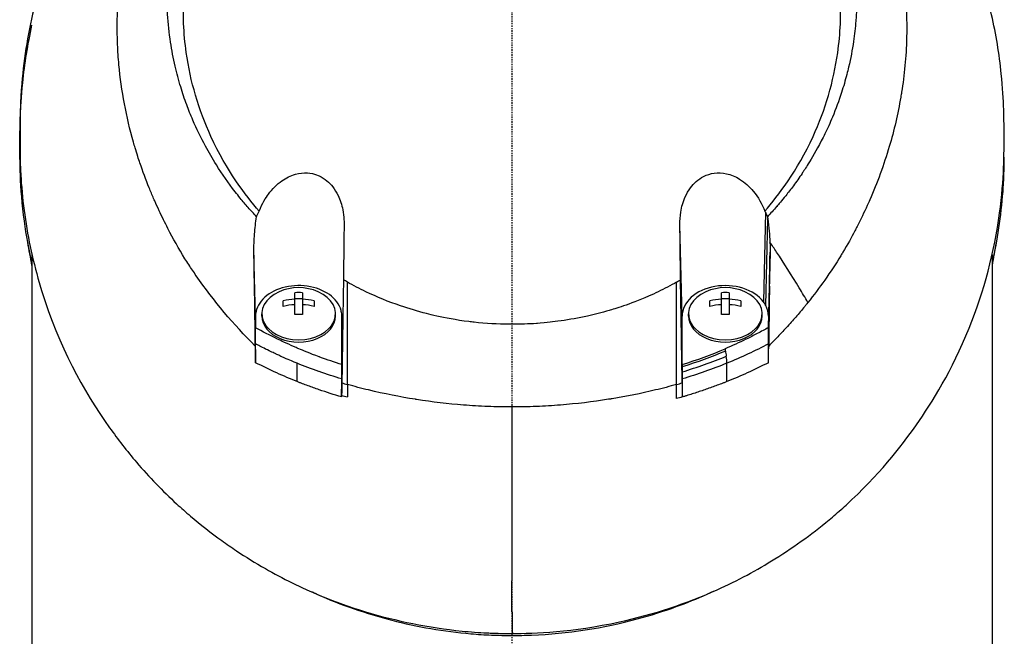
# Model space of a CAD drawing. Header units: millimetres. Extents: x 0 to 4378, y 0 to 2376.
# Tile 168 of 224: x 2207 to 2299, y 1593 to 1651. Entities that reach past the tile are written whole.
import ezdxf

# ---------------------------------------------------------------- set-up
doc = ezdxf.new("R2010")
doc.units = ezdxf.units.MM
doc.header["$LTSCALE"] = 0.2
doc.linetypes.add('CENTER2', pattern=[1.125, 0.75, -0.125, 0.125, -0.125])
doc.layers.add('02_Center Line', color=1, linetype='CENTER2')

# ---------------------------------------------------------------- blocks, each defined once
blk = doc.blocks.new('Blk$A01R1-4W24F')
for p, q in [((23.754, 972.87), (23.572, 964.461)), ((23.789, 964.118), (23.976, 972.252)), ((15.954, 963.124), (15.742, 971.711)), ((-45, 968.893), (-45, 923.5)), ((-24.042, 963.124), (-24.19, 969.131)), ((24.19, 969.112), (24.042, 963.124)), ((45, 968.859), (45, 923.5)), ((24.042, 962.042), (24.138, 965.931)), ((-20.363, 963.263), (-20.363, 965.313)), ((-20.363, 964.786), (-19.638, 964.786)), ((-19.638, 965.313), (-19.638, 963.263)), ((19.637, 963.263), (19.637, 965.313)), ((19.637, 964.786), (20.362, 964.786)), ((20.362, 965.313), (20.362, 963.263)), ((-21.45, 964.032), (-21.45, 964.544)), ((-18.55, 964.544), (-18.55, 964.032)), ((18.55, 964.032), (18.55, 964.544)), ((21.45, 964.544), (21.45, 964.032)), ((-24.042, 963.124), (-24.042, 962.035)), ((-23.45, 963.124), (-23.45, 963.336)), ((-16.55, 963.124), (-16.55, 963.336)), ((15.954, 958.581), (15.954, 963.124)), ((16.55, 963.124), (16.55, 963.336)), ((23.45, 963.124), (23.45, 963.336)), ((24.042, 963.124), (24.042, 962.042)), ((-15.877, 961.702), (-15.954, 958.574)), ((-21.5, 960.736), (-21.5, 960.736)), ((21.5, 960.734), (21.5, 960.735)), ((-18.5, 959.459), (-18.5, 959.461)), ((18.5, 959.459), (18.5, 959.459)), ((-20.133, 956.974), (-20.143, 958.694)), ((-15.954, 958.419), (-15.954, 956.616)), ((15.954, 958.362), (15.954, 956.854)), ((16.491, 958.752), (16.49, 958.752)), ((20.133, 956.974), (20.143, 958.699)), ((-18.5, 958.064), (-18.5, 958.064)), ((-11.943, 955.85), (-11.954, 955.85)), ((-0.001, 933.164), (0.032, 933.345))]:
    blk.add_line(p, q)
for centre, radius, start, end in [((0, 979.85), 34, 18.58144, 18.59094), ((0, 979.85), 30.5, 5.2008, 5.21647), ((0, 979.85), 30, 3.27952, 3.29814), ((0, 979.85), 34, 349.8634, 349.87184), ((-20, 961.271), 4.52, 65.95452, 114.04548), ((20, 961.271), 4.52, 65.95452, 114.04548), ((10, 952.85), 3, 69.72097, 69.84457)]:
    blk.add_arc(centre, radius, start, end)
for centre, major_axis, ratio, start_param, end_param in [((25.746, 966.67), (-4.318, 6.861), 0.066355, 5.03673, 5.186484), ((-15.465, 1010.5), (0.009, -189.034), 0.000173, 1.282225, 1.334851), ((-82.949, 920.939), (-122.611, -1.093), 0.817867, 3.578968, 3.594019), ((-20, 963.336), (-3.45, 0), 0.706849, 5.275451, 10.432512), ((-20, 961.527), (-4.505, 0), 0.707364, 4.792943, 5.040089), ((-20, 962.296), (-4.281, 0), 0.707364, 4.627603, 4.797175), ((-20, 961.527), (-4.505, 0), 0.707364, 4.384689, 4.631835), ((20, 963.336), (-3.45, 0), 0.706849, 5.275451, 10.432512), ((20, 961.527), (-4.505, 0), 0.707364, 4.792943, 5.040089), ((20, 962.296), (-4.281, 0), 0.707364, 4.627603, 4.797175), ((20, 961.527), (-4.505, 0), 0.707364, 4.384689, 4.631835), ((-20, 961.015), (4.505, 0), 0.707364, 1.65135, 1.898497), ((-20, 961.015), (4.505, 0), 0.707364, 1.243096, 1.490243), ((20, 961.015), (4.505, 0), 0.707364, 1.65135, 1.898497), ((20, 961.015), (4.505, 0), 0.707364, 1.243096, 1.490243), ((19.998, 963.124), (4.044, 0), 0.706849, 0.355192, 0.486778), ((21.007, 963.252), (-3.021, 0.364), 0.806654, 3.238126, 3.649365), ((-20, 963.124), (-3.45, 0), 0.706849, 0, 3.141593), ((-20, 960.246), (4.281, 0), 0.707364, 1.486011, 1.655582), ((20, 963.124), (-3.45, 0), 0.706849, 0, 3.141593), ((20, 960.246), (4.281, 0), 0.707364, 1.486011, 1.655582), ((14.734, 2396.847), (-15.358, 2810.661), 0.019308, 2.107157, 2.107804), ((-17.57, 2390.586), (-13.082, -2797.514), 0.020098, 1.033584, 1.034234), ((20, 959.245), (-3.531, 0), 0.707072, 0.192677, 0.192795), ((-0.557, 982.717), (40.367, -0.369), 0.695009, 4.327531, 4.341375), ((312.34, 953.114), (-327.572, 13.055), 0.877312, 0.032916, 0.036985), ((0.485, 982.84), (-40.482, -0.373), 0.696524, 1.942527, 1.956452), ((14.673, 1384.443), (-0.363, 893.074), 0.000745, 4.21124, 4.21293), ((-0.263, 981.828), (40.766, 0.275), 0.693469, 4.312155, 4.326464), ((-26.159, 1277.926), (-19.981, 359.462), 0.01313, 2.682708, 2.682735), ((26.112, 1277.929), (19.971, 359.462), 0.013289, 3.600425, 3.600452), ((-13.699, 1284.64), (-10.578, 364.96), 0.006693, 2.698863, 2.698906), ((-0.101, 991.799), (-0.016, 181.659), 0.000557, 4.396308, 4.506169), ((13.659, 1284.643), (10.576, 364.961), 0.006838, 3.584265, 3.584308), ((31.934, 1128.575), (11.016, 393.304), 0.077455, 2.086587, 2.092395)]:
    blk.add_ellipse(centre, major_axis=major_axis, ratio=ratio, start_param=start_param, end_param=end_param)
for points, knots in [([(-24.065, 960.314), (-26.106, 962.331), (-27.952, 964.523), (-29.837, 967.249), (-30.073, 967.601), (-30.42, 968.136), (-30.54, 968.325), (-31.26, 969.474), (-31.751, 970.351), (-32.527, 971.864), (-32.815, 972.449), (-33.22, 973.312), (-33.359, 973.616), (-33.528, 974), (-33.563, 974.082), (-33.736, 974.483), (-33.875, 974.815), (-34.321, 975.92), (-34.611, 976.699), (-34.947, 977.69), (-35.014, 977.894), (-35.166, 978.367), (-35.25, 978.637), (-35.383, 979.083), (-35.434, 979.259), (-36.161, 981.813), (-36.621, 984.248), (-36.904, 987.336), (-36.946, 987.967), (-36.999, 989.216), (-37.009, 989.832), (-36.995, 991.665), (-36.927, 992.877), (-36.763, 994.411), (-36.724, 994.734), (-36.639, 995.369), (-36.592, 995.694), (-36.515, 996.175), (-36.489, 996.334), (-36.437, 996.638), (-36.41, 996.789), (-36.28, 997.502), (-36.161, 998.073), (-35.959, 998.936), (-35.886, 999.23), (-35.735, 999.808), (-35.657, 1000.094), (-35.411, 1000.951), (-35.233, 1001.516), (-34.66, 1003.195), (-34.22, 1004.3), (-33.235, 1006.461), (-32.688, 1007.519), (-31.484, 1009.589), (-30.832, 1010.594), (-29.779, 1012.052), (-29.416, 1012.532), (-28.665, 1013.471), (-28.279, 1013.931), (-27.483, 1014.834), (-27.072, 1015.278), (-24.96, 1017.449), (-23.102, 1019.024), (-19.561, 1021.484), (-17.948, 1022.439), (-15.016, 1023.905), (-13.725, 1024.465), (-11.912, 1025.14), (-11.413, 1025.314), (-10.691, 1025.55), (-10.47, 1025.619), (-9.834, 1025.815), (-9.413, 1025.936), (-8.267, 1026.247), (-7.528, 1026.425), (-6.226, 1026.697), (-5.665, 1026.801), (-4.892, 1026.925), (-4.68, 1026.957), (-3.726, 1027.092), (-2.981, 1027.173), (-1.487, 1027.282), (-0.738, 1027.31), (0.012, 1027.31)], [0.000001, 0.000001, 0.000001, 0.000001, 0.87198, 0.87198, 0.998176, 0.998176, 1.064575, 1.064575, 1.41457, 1.41457, 1.596219, 1.596219, 1.693857, 1.693857, 1.719166, 1.719166, 1.837725, 1.837725, 2.111396, 2.111396, 2.182409, 2.182409, 2.276499, 2.276499, 2.337341, 2.337341, 3.162147, 3.162147, 3.373842, 3.373842, 3.579811, 3.579811, 3.984502, 3.984502, 4.09507, 4.09507, 4.202311, 4.202311, 4.255972, 4.255972, 4.304596, 4.304596, 4.486711, 4.486711, 4.581165, 4.581165, 4.673894, 4.673894, 4.859509, 4.859509, 5.231419, 5.231419, 5.60592, 5.60592, 5.979077, 5.979077, 6.165933, 6.165933, 6.351964, 6.351964, 6.539189, 6.539189, 7.288579, 7.288579, 7.860772, 7.860772, 8.290537, 8.290537, 8.451715, 8.451715, 8.522248, 8.522248, 8.654959, 8.654959, 8.889881, 8.889881, 9.06617, 9.06617, 9.132077, 9.132077, 9.362293, 9.362293, 9.592797, 9.592797, 9.592797, 9.592797]), ([(0.012, 1027.31), (0.798, 1027.31), (1.618, 1027.279), (2.467, 1027.21), (3.256, 1027.147), (4.07, 1027.052), (4.907, 1026.923), (5.088, 1026.895), (5.27, 1026.865), (5.453, 1026.834), (6.94, 1026.58), (8.355, 1026.243), (9.696, 1025.853), (10.052, 1025.749), (10.403, 1025.641), (10.749, 1025.53), (11.955, 1025.142), (13.142, 1024.695), (14.307, 1024.192), (15.804, 1023.545), (17.262, 1022.804), (18.669, 1021.974), (19.292, 1021.606), (19.906, 1021.22), (20.509, 1020.817), (21.268, 1020.31), (22.003, 1019.78), (22.713, 1019.23), (24.02, 1018.217), (25.24, 1017.134), (26.371, 1015.996), (27.123, 1015.239), (27.835, 1014.458), (28.506, 1013.656), (28.877, 1013.213), (29.234, 1012.766), (29.577, 1012.314), (30.589, 1010.984), (31.485, 1009.618), (32.27, 1008.235), (32.961, 1007.019), (33.565, 1005.79), (34.09, 1004.56), (34.824, 1002.838), (35.387, 1001.146), (35.812, 999.515), (35.846, 999.386), (35.879, 999.257), (35.911, 999.128), (36.011, 998.726), (36.104, 998.323), (36.189, 997.921), (36.275, 997.514), (36.354, 997.108), (36.426, 996.702), (36.498, 996.292), (36.564, 995.883), (36.623, 995.474), (36.681, 995.076), (36.732, 994.677), (36.777, 994.279), (36.778, 994.265), (36.78, 994.251), (36.782, 994.237), (36.972, 992.522), (37.036, 990.842), (36.994, 989.21), (36.948, 987.453), (36.782, 985.753), (36.522, 984.122), (36.498, 983.97), (36.473, 983.819), (36.447, 983.668), (36.177, 982.087), (35.814, 980.54), (35.37, 979.035), (34.858, 977.303), (34.238, 975.624), (33.534, 974.013), (33.459, 973.842), (33.383, 973.672), (33.306, 973.501), (33.008, 972.846), (32.688, 972.186), (32.359, 971.54), (32.285, 971.395), (32.211, 971.25), (32.135, 971.105), (31.818, 970.498), (31.463, 969.848), (31.016, 969.104), (30.954, 969), (30.889, 968.894), (30.823, 968.787), (30.362, 968.035), (29.847, 967.256), (29.318, 966.505), (28.807, 965.781), (28.283, 965.082), (27.742, 964.404)], [0, 0, 0, 0, 0.0293646, 0.0293646, 0.0293646, 0.0566154, 0.0566154, 0.0566154, 0.0625, 0.0625, 0.0625, 0.1118856, 0.1118856, 0.1118856, 0.125, 0.125, 0.125, 0.1687706, 0.1687706, 0.1687706, 0.2250488, 0.2250488, 0.2250488, 0.25, 0.25, 0.25, 0.2807426, 0.2807426, 0.2807426, 0.3373462, 0.3373462, 0.3373462, 0.375, 0.375, 0.375, 0.394127, 0.394127, 0.394127, 0.4504604, 0.4504604, 0.4504604, 0.5, 0.5, 0.5, 0.5625, 0.5625, 0.5625, 0.5671142, 0.5671142, 0.5671142, 0.581501, 0.581501, 0.581501, 0.5960263, 0.5960263, 0.5960263, 0.6106942, 0.6106942, 0.6106942, 0.625, 0.625, 0.625, 0.6254725, 0.6254725, 0.6254725, 0.6826656, 0.6826656, 0.6826656, 0.7442648, 0.7442648, 0.7442648, 0.75, 0.75, 0.75, 0.8049855, 0.8049855, 0.8049855, 0.8682916, 0.8682916, 0.8682916, 0.875, 0.875, 0.875, 0.9005062, 0.9005062, 0.9005062, 0.90625, 0.90625, 0.90625, 0.9336735, 0.9336735, 0.9336735, 0.9375, 0.9375, 0.9375, 0.9693103, 0.9693103, 0.9693103, 1, 1, 1, 1]), ([(-23.946, 972.446), (-24.213, 972.728), (-24.475, 973.018), (-24.979, 973.593), (-25.228, 973.887), (-25.633, 974.384), (-25.794, 974.585), (-26.581, 975.598), (-27.171, 976.436), (-28.079, 977.879), (-28.421, 978.467), (-29.171, 979.859), (-29.566, 980.677), (-30.125, 981.982), (-30.316, 982.461), (-30.698, 983.497), (-30.886, 984.054), (-31.251, 985.261), (-31.424, 985.91), (-31.748, 987.311), (-31.891, 988.065), (-32.135, 989.687), (-32.226, 990.558), (-32.293, 991.657), (-32.304, 991.882), (-32.331, 992.602), (-32.337, 993.101), (-32.324, 994.094), (-32.305, 994.588), (-32.242, 995.582), (-32.197, 996.08), (-32.083, 997.063), (-32.013, 997.559), (-31.858, 998.481), (-31.77, 998.949), (-31.618, 999.652), (-31.56, 999.904), (-31.381, 1000.641), (-31.252, 1001.119), (-30.98, 1002.032), (-30.843, 1002.458), (-30.529, 1003.364), (-30.351, 1003.837), (-29.973, 1004.77), (-29.773, 1005.23), (-28.713, 1007.509), (-27.681, 1009.25), (-26.178, 1011.296), (-25.866, 1011.7), (-25.223, 1012.491), (-24.891, 1012.879), (-23.869, 1014.017), (-23.15, 1014.743), (-21.638, 1016.128), (-20.846, 1016.787), (-19.314, 1017.941), (-18.584, 1018.445), (-16.518, 1019.75), (-15.143, 1020.488), (-12.645, 1021.609), (-11.549, 1022.033), (-9.592, 1022.673), (-8.742, 1022.915), (-7.238, 1023.279), (-6.589, 1023.417), (-5.69, 1023.579), (-5.444, 1023.62), (-4.337, 1023.795), (-3.473, 1023.897), (-1.733, 1024.033), (-0.861, 1024.068), (0.011, 1024.067)], [0.000001, 0.000001, 0.000001, 0.000001, 0.11946, 0.11946, 0.241052, 0.241052, 0.321692, 0.321692, 0.643653, 0.643653, 0.858623, 0.858623, 1.144694, 1.144694, 1.308122, 1.308122, 1.494874, 1.494874, 1.708069, 1.708069, 1.951832, 1.951832, 2.230695, 2.230695, 2.303189, 2.303189, 2.46479, 2.46479, 2.625297, 2.625297, 2.787922, 2.787922, 2.946664, 2.946664, 3.08253, 3.08253, 3.156368, 3.156368, 3.305764, 3.305764, 3.43529, 3.43529, 3.579096, 3.579096, 3.721833, 3.721833, 4.292184, 4.292184, 4.435257, 4.435257, 4.578157, 4.578157, 4.862917, 4.862917, 5.148905, 5.148905, 5.393875, 5.393875, 5.822939, 5.822939, 6.144758, 6.144758, 6.385994, 6.385994, 6.566823, 6.566823, 6.63475, 6.63475, 6.873456, 6.873456, 7.112007, 7.112007, 7.112007, 7.112007]), ([(0.011, 1024.067), (0.381, 1024.067), (1.185, 1024.069), (2.417, 1023.98), (3.126, 1023.929), (3.691, 1023.866), (4.113, 1023.814), (4.409, 1023.777), (4.635, 1023.746), (4.792, 1023.723), (5.923, 1023.558), (7.045, 1023.336), (8.151, 1023.058), (8.588, 1022.949), (9.022, 1022.83), (9.454, 1022.703), (10.334, 1022.444), (11.202, 1022.15), (12.056, 1021.821), (13.181, 1021.387), (14.281, 1020.894), (15.349, 1020.343), (15.493, 1020.269), (15.632, 1020.195), (15.767, 1020.124), (17.391, 1019.256), (18.342, 1018.597), (18.735, 1018.329), (18.776, 1018.301), (18.939, 1018.191), (19.22, 1017.992), (19.732, 1017.629), (20.639, 1016.976), (21.837, 1015.924), (22.012, 1015.77), (22.186, 1015.614), (22.358, 1015.456), (23.34, 1014.556), (24.27, 1013.591), (25.138, 1012.568), (25.802, 1011.785), (26.429, 1010.968), (27.017, 1010.12), (27.195, 1009.862), (27.362, 1009.613), (27.518, 1009.372), (28.57, 1007.754), (29.148, 1006.564), (29.456, 1005.917), (29.499, 1005.826), (29.536, 1005.746), (29.569, 1005.677), (29.791, 1005.197), (30.319, 1004.081), (30.906, 1002.251), (31.039, 1001.837), (31.174, 1001.386), (31.305, 1000.898), (31.545, 1000.008), (31.722, 999.187), (31.856, 998.441), (32.033, 997.462), (32.136, 996.614), (32.202, 995.903), (32.247, 995.421), (32.277, 994.972), (32.296, 994.556), (32.317, 994.123), (32.326, 993.726), (32.328, 993.366), (32.33, 993.108), (32.329, 992.85), (32.324, 992.592), (32.316, 992.174), (32.299, 991.755), (32.273, 991.337), (32.262, 991.165), (32.25, 990.994), (32.237, 990.822), (32.186, 990.185), (32.114, 989.542), (32.019, 988.894), (31.901, 988.096), (31.749, 987.29), (31.559, 986.479), (31.505, 986.251), (31.449, 986.022), (31.389, 985.792), (31.242, 985.227), (31.078, 984.665), (30.898, 984.109), (30.645, 983.327), (30.359, 982.555), (30.042, 981.794), (29.929, 981.522), (29.811, 981.251), (29.69, 980.982), (29.453, 980.459), (29.22, 979.983), (28.998, 979.552), (28.527, 978.64), (28.104, 977.928), (27.773, 977.396), (27.525, 976.998), (27.327, 976.701), (27.192, 976.499), (26.929, 976.107), (26.656, 975.72), (26.374, 975.339), (26.142, 975.026), (25.904, 974.717), (25.66, 974.412), (25.27, 973.924), (24.986, 973.595), (24.826, 973.412), (24.82, 973.406), (24.815, 973.399), (24.809, 973.393), (24.528, 973.071), (24.241, 972.755), (23.947, 972.444)], [-1, -1, -1, -1, -0.967857, -0.967857, -0.967857, -0.948942, -0.948942, -0.948942, -0.935714, -0.935714, -0.935714, -0.889625, -0.889625, -0.889625, -0.871429, -0.871429, -0.871429, -0.83445, -0.83445, -0.83445, -0.785714, -0.785714, -0.785714, -0.781613, -0.781613, -0.781613, -0.732143, -0.732143, -0.732143, -0.713138, -0.713138, -0.713138, -0.678571, -0.678571, -0.678571, -0.668891, -0.668891, -0.668891, -0.613661, -0.613661, -0.613661, -0.571429, -0.571429, -0.571429, -0.563197, -0.563197, -0.563197, -0.507759, -0.507759, -0.507759, -0.5, -0.5, -0.5, -0.441747, -0.441747, -0.441747, -0.428571, -0.428571, -0.428571, -0.397698, -0.397698, -0.397698, -0.357143, -0.357143, -0.357143, -0.339649, -0.339649, -0.339649, -0.321429, -0.321429, -0.321429, -0.310561, -0.310561, -0.310561, -0.292949, -0.292949, -0.292949, -0.285714, -0.285714, -0.285714, -0.258021, -0.258021, -0.258021, -0.223914, -0.223914, -0.223914, -0.214286, -0.214286, -0.214286, -0.189719, -0.189719, -0.189719, -0.155218, -0.155218, -0.155218, -0.142857, -0.142857, -0.142857, -0.12766, -0.12766, -0.12766, -0.095508, -0.095508, -0.095508, -0.071429, -0.071429, -0.071429, -0.051836, -0.051836, -0.051836, -0.035714, -0.035714, -0.035714, -0.017857, -0.017857, -0.017857, -0.017513, -0.017513, -0.017513, 0, 0, 0, 0]), ([(-23.702, 972.967), (-24.989, 974.459), (-26.745, 976.753), (-29.376, 982.491), (-30.152, 985.136), (-30.787, 989.645), (-30.862, 991.465), (-30.545, 997.362), (-29.442, 1001.03), (-26.207, 1007.556), (-23.844, 1010.613), (-18.339, 1015.453), (-15.349, 1017.299), (-10.681, 1019.221), (-9.214, 1019.707), (-6.392, 1020.427), (-5.041, 1020.684), (-2.486, 1021.007), (-1.233, 1021.097), (0.011, 1021.096)], [0.000001, 0.000001, 0.000001, 0.000001, 0.607771, 0.607771, 1.082512, 1.082512, 1.397802, 1.397802, 2.118274, 2.118274, 2.902051, 2.902051, 3.602042, 3.602042, 3.908849, 3.908849, 4.182215, 4.182215, 4.425038, 4.425038, 4.425038, 4.425038]), ([(23.703, 972.964), (24.989, 974.455), (26.745, 976.746), (29.375, 982.479), (30.152, 985.121), (30.789, 989.625), (30.865, 991.444), (30.552, 997.34), (29.452, 1001.009), (26.223, 1007.538), (23.862, 1010.597), (18.361, 1015.44), (15.373, 1017.288), (10.705, 1019.214), (9.238, 1019.7), (6.417, 1020.422), (5.066, 1020.68), (2.51, 1021.005), (1.256, 1021.096), (0.011, 1021.096)], [-6.796105, -6.796105, -6.796105, -6.796105, -5.863118, -5.863118, -5.134414, -5.134414, -4.650457, -4.650457, -3.543767, -3.543767, -2.339879, -2.339879, -1.264734, -1.264734, -0.793197, -0.793197, -0.373483, -0.373483, 0, 0, 0, 0]), ([(-26.91, 1018.35), (-28.878, 1016.947), (-30.683, 1015.426), (-33.336, 1012.838), (-34.288, 1011.817), (-38.934, 1006.374), (-41.661, 1001.503), (-43.51, 996.34), (-43.564, 996.187), (-44.457, 993.605), (-45.075, 991.149), (-45.692, 987.439), (-45.846, 986.198), (-46.096, 983.211), (-46.112, 981.876), (-46.115, 981.196)], [2.090094, 2.090094, 2.090094, 2.090094, 2.67129, 2.67129, 3.030313, 3.030313, 4.543873, 4.543873, 4.592411, 4.592411, 5.347172, 5.347172, 5.723633, 5.723633, 6.247668, 6.247668, 6.247668, 6.247668]), ([(0.032, 933.345), (2.084, 933.341), (5.674, 933.477), (13.304, 935.142), (16.378, 936.159), (21.153, 938.315), (22.963, 939.298), (25.625, 940.956), (26.558, 941.586), (28.345, 942.889), (29.2, 943.56), (30.473, 944.636), (30.899, 945.011), (34.343, 948.154), (36.464, 950.852), (39.388, 955.017), (41.258, 958.04), (44.27, 965.501), (45.214, 969.136), (46.151, 976.028), (46.131, 978.448), (46.125, 981.328), (46.138, 983.268), (45.679, 987.705), (45.376, 989.55), (43.899, 995.974), (42.341, 999.522), (40.376, 1003.342), (39.608, 1004.67), (37.169, 1008.428), (35.293, 1010.801), (31.145, 1015.054), (29.053, 1016.821), (26.916, 1018.345)], [0, 0, 0, 0, 0.615438, 0.615438, 1.069569, 1.069569, 1.371276, 1.371276, 1.544721, 1.544721, 1.716113, 1.716113, 1.805171, 1.805171, 2.453917, 2.453917, 3.119268, 3.119268, 3.710855, 3.710855, 4.236876, 4.236876, 4.642605, 4.642605, 4.934699, 4.934699, 5.667174, 5.667174, 6.066186, 6.066186, 6.818123, 6.818123, 7.507371, 7.507371, 7.507371, 7.507371]), ([(-45, 968.097), (-45.296, 969.398), (-45.532, 970.706), (-46.151, 975.261), (-46.131, 977.745), (-46.125, 980.577), (-46.138, 982.427), (-45.686, 986.805), (-45.398, 988.612), (-45, 990.4)], [3.498131, 3.498131, 3.498131, 3.498131, 3.710855, 3.710855, 4.236876, 4.236876, 4.642605, 4.642605, 4.924145, 4.924145, 4.924145, 4.924145]), ([(-46.115, 981.196), (-46.115, 981.14), (-46.116, 981.053), (-46.117, 980.838), (-46.117, 980.747), (-46.118, 980.472), (-46.118, 980.29), (-46.119, 979.93), (-46.119, 979.734), (-46.119, 979.476), (-46.119, 979.386), (-46.119, 979.171), (-46.119, 979.058), (-46.119, 979.03)], [0.0012617, 0.0012617, 0.0012617, 0.0012617, 0.0227877, 0.0227877, 0.0388309, 0.0388309, 0.0709865, 0.0709865, 0.1023123, 0.1023123, 0.1191004, 0.1191004, 0.1425667, 0.1425667, 0.1425667, 0.1425667]), ([(-46.119, 979.03), (-46.119, 978.758), (-46.119, 978.516), (-46.109, 977.888), (-46.101, 977.603), (-46.071, 976.746), (-46.04, 976.175), (-45.916, 974.464), (-45.789, 973.325), (-45.279, 969.914), (-44.763, 967.656), (-42.479, 960.33), (-40.207, 956.14), (-37.335, 952.107), (-36.924, 951.556), (-36.09, 950.484), (-35.646, 949.937), (-34.014, 948.021), (-32.768, 946.732), (-31.018, 945.122), (-30.585, 944.738), (-29.194, 943.553), (-28.221, 942.79), (-26.756, 941.736), (-26.299, 941.419), (-24.958, 940.527), (-24.054, 939.968), (-21.497, 938.506), (-19.769, 937.644), (-15.232, 935.767), (-12.337, 934.882), (-7.789, 933.968), (-6.245, 933.734), (-3.903, 933.498), (-3.118, 933.439), (-2.134, 933.39), (-1.937, 933.382), (-1.594, 933.369), (-1.445, 933.365), (-1.076, 933.355), (-0.854, 933.35), (-0.522, 933.346), (-0.411, 933.346), (-0.245, 933.345), (-0.189, 933.345), (-0.064, 933.345), (-0.007, 933.345), (0.032, 933.345)], [0, 0, 0, 0, 0.115596, 0.115596, 0.212113, 0.212113, 0.405093, 0.405093, 0.790972, 0.790972, 1.563393, 1.563393, 3.332159, 3.332159, 3.60987, 3.60987, 3.890806, 3.890806, 4.623507, 4.623507, 4.856845, 4.856845, 5.35641, 5.35641, 5.576842, 5.576842, 5.990665, 5.990665, 6.711546, 6.711546, 7.79125, 7.79125, 8.330789, 8.330789, 8.599474, 8.599474, 8.666532, 8.666532, 8.716444, 8.716444, 8.791539, 8.791539, 8.829086, 8.829086, 8.847858, 8.847858, 8.871461, 8.871461, 8.871461, 8.871461]), ([(46.119, 978.033), (46.119, 977.832), (46.118, 977.63), (46.109, 977.086), (46.101, 976.801), (46.071, 975.943), (46.04, 975.372), (45.916, 973.661), (45.789, 972.522), (45.454, 970.284), (45.248, 969.186), (45, 968.093)], [0.028444, 0.028444, 0.028444, 0.028444, 0.115596, 0.115596, 0.212113, 0.212113, 0.405093, 0.405093, 0.790972, 0.790972, 1.16549, 1.16549, 1.16549, 1.16549]), ([(-23.702, 972.967), (-23.414, 973.706), (-23.075, 974.229), (-22.474, 975.042), (-22.051, 975.477), (-21.182, 976.089), (-20.754, 976.301), (-19.936, 976.531), (-19.556, 976.577), (-18.93, 976.537), (-18.531, 976.483), (-17.816, 976.151), (-17.574, 975.996), (-17.148, 975.641), (-16.963, 975.447), (-16.607, 974.991), (-16.444, 974.723), (-16.104, 974.02), (-15.959, 973.567), (-15.736, 972.445), (-15.737, 971.89), (-15.747, 971.249), (-15.75, 971.024), (-15.768, 969.373), (-15.784, 967.989), (-15.802, 966.521)], [-1.7193, -1.7193, -1.7193, -1.7193, -1.556708, -1.556708, -1.329106, -1.329106, -1.145925, -1.145925, -0.996981, -0.996981, -0.898581, -0.898581, -0.842466, -0.842466, -0.790237, -0.790237, -0.729818, -0.729818, -0.639276, -0.639276, -0.510567, -0.510567, -0.441089, -0.441089, -0.000001, -0.000001, -0.000001, -0.000001]), ([(15.742, 971.711), (15.737, 972.097), (15.763, 972.484), (15.901, 973.363), (16.04, 973.855), (16.379, 974.609), (16.54, 974.892), (16.893, 975.369), (17.074, 975.57), (17.485, 975.933), (17.713, 976.091), (18.272, 976.378), (18.606, 976.484), (19.336, 976.585), (19.722, 976.565), (20.535, 976.387), (20.95, 976.21), (21.823, 975.672), (22.256, 975.276), (23.08, 974.276), (23.443, 973.637), (23.703, 972.964)], [-1.287776, -1.287776, -1.287776, -1.287776, -1.17213, -1.17213, -1.019695, -1.019695, -0.921183, -0.921183, -0.838385, -0.838385, -0.753104, -0.753104, -0.6452, -0.6452, -0.526866, -0.526866, -0.39063, -0.39063, -0.216277, -0.216277, -0.000001, -0.000001, -0.000001, -0.000001]), ([(-23.946, 972.446), (-23.911, 972.535), (-23.873, 972.624), (-23.792, 972.798), (-23.748, 972.883), (-23.702, 972.967)], [0.000001, 0.000001, 0.000001, 0.000001, 0.03091282, 0.03091282, 0.06156354, 0.06156354, 0.06156354, 0.06156354]), ([(23.703, 972.964), (23.712, 972.949), (23.721, 972.933), (23.738, 972.901), (23.746, 972.886), (23.754, 972.87)], [0.000001, 0.000001, 0.000001, 0.000001, 0.00573737, 0.00573737, 0.01147026, 0.01147026, 0.01147026, 0.01147026]), ([(-24.19, 969.131), (-24.199, 969.69), (-24.179, 970.253), (-24.095, 971.355), (-24.03, 971.905), (-23.946, 972.446)], [0.000001, 0.000001, 0.000001, 0.000001, 0.1746079, 0.1746079, 0.3493254, 0.3493254, 0.3493254, 0.3493254]), ([(23.754, 972.87), (23.791, 972.801), (23.825, 972.731), (23.889, 972.589), (23.919, 972.516), (23.947, 972.444)], [-0.0500658, -0.0500658, -0.0500658, -0.0500658, -0.02509441, -0.02509441, -0.0000013, -0.0000013, -0.0000013, -0.0000013]), ([(23.947, 972.444), (23.952, 972.412), (23.957, 972.38), (23.967, 972.316), (23.972, 972.284), (23.976, 972.252)], [-0.02064642, -0.02064642, -0.02064642, -0.02064642, -0.01032333, -0.01032333, -0.000001, -0.000001, -0.000001, -0.000001]), ([(23.976, 972.252), (24.033, 971.869), (24.079, 971.482), (24.145, 970.75), (24.167, 970.404), (24.18, 970.057)], [-0.2327954, -0.2327954, -0.2327954, -0.2327954, -0.1091652, -0.1091652, -0.0000023, -0.0000023, -0.0000023, -0.0000023]), ([(15.802, 966.52), (15.791, 967.393), (15.782, 968.246), (15.762, 969.985), (15.752, 970.862), (15.742, 971.711)], [0, 0, 0, 0, 0.2619947, 0.2619947, 0.5224569, 0.5224569, 0.5224569, 0.5224569]), ([(24.18, 970.057), (24.186, 969.899), (24.189, 969.741), (24.193, 969.426), (24.192, 969.269), (24.19, 969.112)], [0.00000234, 0.00000234, 0.00000234, 0.00000234, 0.04985193, 0.04985193, 0.09909559, 0.09909559, 0.09909559, 0.09909559]), ([(-24.065, 960.314), (-24.082, 961.716), (-24.099, 963.209), (-24.142, 966.192), (-24.167, 967.701), (-24.19, 969.131)], [0.000001, 0.000001, 0.000001, 0.000001, 0.4445869, 0.4445869, 0.8865288, 0.8865288, 0.8865288, 0.8865288]), ([(24.138, 965.931), (24.147, 966.47), (24.155, 966.991), (24.172, 968.049), (24.181, 968.581), (24.19, 969.112)], [-0.3335568, -0.3335568, -0.3335568, -0.3335568, -0.1665993, -0.1665993, -0.0000015, -0.0000015, -0.0000015, -0.0000015]), ([(-15.802, 966.521), (-15.814, 965.715), (-15.826, 964.911), (-15.851, 963.304), (-15.864, 962.503), (-15.877, 961.702)], [0.000001, 0.000001, 0.000001, 0.000001, 0.2490275, 0.2490275, 0.498054, 0.498054, 0.498054, 0.498054]), ([(-15.431, 966.311), (-15.481, 966.339), (-15.543, 966.375), (-15.678, 966.451), (-15.74, 966.486), (-15.802, 966.521)], [-0.04707166, -0.04707166, -0.04707166, -0.04707166, -0.02156687, -0.02156687, -0.00000099, -0.00000099, -0.00000099, -0.00000099]), ([(15.431, 966.309), (15.481, 966.337), (15.544, 966.373), (15.678, 966.45), (15.74, 966.484), (15.802, 966.52)], [0.0000016, 0.0000016, 0.0000016, 0.0000016, 0.0174157, 0.0174157, 0.03206713, 0.03206713, 0.03206713, 0.03206713]), ([(15.954, 956.854), (15.939, 957.757), (15.925, 958.661), (15.905, 959.877), (15.901, 960.186), (15.889, 960.907), (15.883, 961.319), (15.851, 963.322), (15.826, 964.916), (15.802, 966.52)], [0.000011, 0.000011, 0.000011, 0.000011, 0.283245, 0.283245, 0.37959, 0.37959, 0.507687, 0.507687, 1.002395, 1.002395, 1.002395, 1.002395]), ([(-15.954, 958.574), (-15.954, 959.988), (-15.954, 961.401), (-15.954, 962.815), (-15.954, 962.956), (-15.949, 963.097), (-15.957, 963.239), (-15.965, 963.38), (-15.988, 963.522), (-16.025, 963.66), (-16.174, 964.212), (-16.555, 964.727), (-17.12, 965.132), (-17.684, 965.536), (-18.409, 965.812), (-19.188, 965.924), (-19.967, 966.037), (-20.8, 965.981), (-21.533, 965.768), (-22.266, 965.556), (-22.915, 965.182), (-23.357, 964.715), (-23.8, 964.248), (-24.042, 963.687), (-24.042, 963.124)], [-1, -1, -1, -1, -0.687492, -0.687492, -0.687492, -0.656242, -0.656242, -0.656242, -0.624991, -0.624991, -0.624991, -0.499988, -0.499988, -0.499988, -0.374985, -0.374985, -0.374985, -0.249982, -0.249982, -0.249982, -0.124979, -0.124979, -0.124979, 0, 0, 0, 0]), ([(0.006, 962.349), (-0.074, 962.349), (-0.153, 962.349), (-0.233, 962.35), (-1.344, 962.358), (-2.452, 962.424), (-3.552, 962.545), (-3.714, 962.563), (-3.876, 962.582), (-4.038, 962.602), (-5.255, 962.754), (-6.257, 962.947), (-7.052, 963.125), (-7.419, 963.206), (-7.742, 963.285), (-8.022, 963.357), (-8.842, 963.567), (-9.652, 963.809), (-10.45, 964.081), (-11.561, 964.461), (-12.648, 964.9), (-13.699, 965.404), (-14.288, 965.687), (-14.866, 965.989), (-15.431, 966.311)], [-1, -1, -1, -1, -0.9852531, -0.9852531, -0.9852531, -0.7801742, -0.7801742, -0.7801742, -0.75, -0.75, -0.75, -0.5788911, -0.5788911, -0.5788911, -0.5, -0.5, -0.5, -0.3424334, -0.3424334, -0.3424334, -0.1230002, -0.1230002, -0.1230002, 0, 0, 0, 0]), ([(15.431, 966.309), (14.867, 965.989), (14.292, 965.688), (13.706, 965.406), (13.406, 965.261), (13.103, 965.122), (12.798, 964.988), (11.867, 964.579), (11.081, 964.289), (10.464, 964.077), (9.826, 963.858), (9.367, 963.721), (9.096, 963.642), (8.426, 963.447), (7.749, 963.273), (7.067, 963.121), (6.25, 962.94), (5.425, 962.79), (4.594, 962.672), (4.201, 962.617), (3.858, 962.575), (3.566, 962.543), (2.738, 962.453), (2.315, 962.431), (2.304, 962.43), (1.542, 962.375), (0.774, 962.349), (0.006, 962.349)], [-1, -1, -1, -1, -0.8785338, -0.8785338, -0.8785338, -0.8163265, -0.8163265, -0.8163265, -0.6958429, -0.6958429, -0.6958429, -0.5714286, -0.5714286, -0.5714286, -0.4413073, -0.4413073, -0.4413073, -0.2857143, -0.2857143, -0.2857143, -0.2483992, -0.2483992, -0.2483992, -0.1428571, -0.1428571, -0.1428571, 0, 0, 0, 0]), ([(15.431, 956.704), (15.431, 957.671), (15.431, 958.622), (15.431, 959.56), (15.431, 959.562), (15.431, 961.886), (15.431, 964.13), (15.431, 966.309)], [0, 0, 0, 0, 0.298752, 0.298752, 0.299152, 0.299152, 1, 1, 1, 1]), ([(23.572, 964.461), (23.154, 965.024), (22.466, 965.477), (21.645, 965.735), (20.825, 965.994), (19.894, 966.052), (19.021, 965.899), (18.147, 965.745), (17.366, 965.387), (16.811, 964.885), (16.255, 964.382), (15.951, 963.76), (15.954, 963.124)], [-1, -1, -1, -1, -0.75, -0.75, -0.75, -0.5, -0.5, -0.5, -0.25, -0.25, -0.25, 0, 0, 0, 0]), ([(24.138, 965.931), (24.124, 965.082), (24.11, 964.125), (24.086, 962.205), (24.077, 961.284), (24.067, 960.315)], [-0.6290462, -0.6290462, -0.6290462, -0.6290462, -0.3030235, -0.3030235, -0.000001, -0.000001, -0.000001, -0.000001]), ([(27.742, 964.404), (27.722, 964.379), (27.686, 964.334), (27.607, 964.235), (27.573, 964.193), (27.471, 964.067), (27.403, 963.983), (27.198, 963.733), (27.06, 963.568), (26.643, 963.074), (26.361, 962.749), (25.913, 962.247), (25.75, 962.067), (25.341, 961.623), (25.09, 961.356), (24.582, 960.83), (24.326, 960.571), (24.067, 960.315)], [0.0000014, 0.0000014, 0.0000014, 0.0000014, 0.0098251, 0.0098251, 0.017126, 0.017126, 0.0317085, 0.0317085, 0.0608135, 0.0608135, 0.1188975, 0.1188975, 0.1517103, 0.1517103, 0.2002367, 0.2002367, 0.248284, 0.248284, 0.248284, 0.248284]), ([(-15.954, 958.574), (-16.634, 958.787), (-17.324, 959.022), (-18.008, 959.274), (-18.029, 959.282), (-18.051, 959.29), (-18.073, 959.298), (-18.962, 959.628), (-19.593, 959.892), (-19.998, 960.064), (-20.047, 960.085), (-20.093, 960.105), (-20.135, 960.123), (-20.254, 960.174), (-20.373, 960.225), (-20.492, 960.278), (-20.788, 960.408), (-21.083, 960.541), (-21.376, 960.678), (-21.582, 960.774), (-21.787, 960.871), (-21.99, 960.97), (-22.697, 961.313), (-23.376, 961.668), (-24.042, 962.035)], [0, 0, 0, 0, 0.2423045, 0.2423045, 0.2423045, 0.25, 0.25, 0.25, 0.4728655, 0.4728655, 0.4728655, 0.5, 0.5, 0.5, 0.5440062, 0.5440062, 0.5440062, 0.653296, 0.653296, 0.653296, 0.730478, 0.730478, 0.730478, 1, 1, 1, 1]), ([(-24.042, 960.513), (-24.042, 960.544), (-24.042, 960.576), (-24.042, 960.741), (-24.042, 960.876), (-24.042, 961.1), (-24.042, 961.197), (-24.042, 961.431), (-24.042, 961.57), (-24.042, 961.76), (-24.042, 961.821), (-24.042, 961.906), (-24.042, 961.934), (-24.042, 961.986), (-24.042, 962.011), (-24.042, 962.035)], [0.0000442, 0.0000442, 0.0000442, 0.0000442, 0.0097116, 0.0097116, 0.0511475, 0.0511475, 0.0830717, 0.0830717, 0.1307792, 0.1307792, 0.1534797, 0.1534797, 0.1642745, 0.1642745, 0.1745401, 0.1745401, 0.1745401, 0.1745401]), ([(24.042, 962.041), (23.717, 961.863), (23.368, 961.674), (22.992, 961.478), (22.67, 961.31), (22.328, 961.137), (21.964, 960.958), (21.953, 960.953), (21.941, 960.947), (21.93, 960.942), (21.3, 960.634), (20.656, 960.339), (19.998, 960.059)], [0, 0, 0, 0, 0.269103, 0.269103, 0.269103, 0.5, 0.5, 0.5, 0.508944, 0.508944, 0.508944, 1, 1, 1, 1]), ([(24.042, 960.522), (24.042, 960.64), (24.042, 960.718), (24.042, 961.054), (24.042, 961.195), (24.042, 961.459), (24.042, 961.589), (24.042, 961.826), (24.042, 961.939), (24.042, 962.041)], [0.000001, 0.000001, 0.000001, 0.000001, 0.0362936, 0.0362936, 0.0622013, 0.0622013, 0.0877941, 0.0877941, 0.111398, 0.111398, 0.111398, 0.111398]), ([(-15.877, 961.702), (-15.878, 961.608), (-15.88, 961.506), (-15.883, 961.299), (-15.884, 961.197), (-15.889, 960.892), (-15.892, 960.689), (-15.901, 960.082), (-15.907, 959.677), (-15.925, 958.464), (-15.937, 957.657), (-15.949, 956.852)], [-0.5086362, -0.5086362, -0.5086362, -0.5086362, -0.4739534, -0.4739534, -0.441906, -0.441906, -0.3787937, -0.3787937, -0.2524889, -0.2524889, -0.000008, -0.000008, -0.000008, -0.000008]), ([(-20.143, 958.694), (-20.336, 958.772), (-20.68, 958.913), (-21.158, 959.123), (-21.524, 959.284), (-21.822, 959.421), (-22.058, 959.532), (-22.087, 959.545), (-22.114, 959.558), (-22.141, 959.571), (-22.315, 959.653), (-22.637, 959.805), (-23.099, 960.034), (-23.494, 960.231), (-23.807, 960.391), (-24.042, 960.513)], [-1, -1, -1, -1, -0.75, -0.75, -0.75, -0.5269223, -0.5269223, -0.5269223, -0.5, -0.5, -0.5, -0.25, -0.25, -0.25, -0.0000001, -0.0000001, -0.0000001, -0.0000001]), ([(-24.039, 958.751), (-24.039, 959.015), (-24.039, 959.296), (-24.04, 959.872), (-24.041, 960.203), (-24.042, 960.513)], [0, 0, 0, 0, 0.0812517, 0.0812517, 0.1775634, 0.1775634, 0.1775634, 0.1775634]), ([(20.013, 959.84), (20.01, 959.864), (20.008, 959.887), (20.006, 959.91), (20.001, 959.964), (19.998, 960.014), (19.998, 960.059)], [0, 0, 0, 0, 0.294252, 0.294252, 0.294252, 1, 1, 1, 1]), ([(24.041, 958.752), (24.041, 959.026), (24.041, 959.303), (24.041, 959.735), (24.041, 959.893), (24.042, 960.129), (24.042, 960.208), (24.042, 960.326), (24.042, 960.365), (24.042, 960.424), (24.042, 960.444), (24.042, 960.49), (24.042, 960.511), (24.042, 960.522)], [0.000001, 0.000001, 0.000001, 0.000001, 0.0841199, 0.0841199, 0.1324078, 0.1324078, 0.1565043, 0.1565043, 0.16854, 0.16854, 0.1745547, 0.1745547, 0.1827969, 0.1827969, 0.1827969, 0.1827969]), ([(-20.133, 956.974), (-20.784, 957.232), (-21.424, 957.504), (-22.729, 958.095), (-23.391, 958.416), (-24.039, 958.751)], [0, 0, 0, 0, 0.2242367, 0.2242367, 0.4651784, 0.4651784, 0.4651784, 0.4651784]), ([(-15.959, 957.221), (-16.677, 957.439), (-17.38, 957.668), (-18.08, 957.914), (-18.085, 957.915), (-18.089, 957.917), (-18.094, 957.918), (-18.791, 958.163), (-19.484, 958.426), (-20.143, 958.694)], [-1, -1, -1, -1, -0.5031772, -0.5031772, -0.5031772, -0.5, -0.5, -0.5, 0, 0, 0, 0]), ([(-15.959, 957.221), (-15.959, 957.272), (-15.957, 957.52), (-15.954, 958.062), (-15.954, 958.255), (-15.954, 958.419)], [0.00000226, 0.00000226, 0.00000226, 0.00000226, 0.01532774, 0.01532774, 0.02361868, 0.02361868, 0.02361868, 0.02361868]), ([(-15.954, 958.419), (-15.954, 958.426), (-15.954, 958.433), (-15.954, 958.447), (-15.954, 958.454), (-15.954, 958.474), (-15.954, 958.488), (-15.954, 958.514), (-15.954, 958.526), (-15.954, 958.545), (-15.954, 958.551), (-15.954, 958.563), (-15.954, 958.569), (-15.954, 958.574)], [0.000001, 0.000001, 0.000001, 0.000001, 0.00272697, 0.00272697, 0.00542648, 0.00542648, 0.01073802, 0.01073802, 0.01585747, 0.01585747, 0.01837058, 0.01837058, 0.02084972, 0.02084972, 0.02084972, 0.02084972]), ([(15.954, 958.581), (15.954, 958.555), (15.954, 958.529), (15.954, 958.464), (15.954, 958.441), (15.954, 958.427)], [-0.00980477, -0.00980477, -0.00980477, -0.00980477, -0.005935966, -0.005935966, -0.000001, -0.000001, -0.000001, -0.000001]), ([(15.954, 958.427), (15.954, 958.416), (15.954, 958.405), (15.954, 958.384), (15.954, 958.373), (15.954, 958.362)], [-0.009107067, -0.009107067, -0.009107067, -0.009107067, -0.004553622, -0.004553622, -0.000002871, -0.000002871, -0.000002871, -0.000002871]), ([(24.041, 958.752), (23.394, 958.417), (22.733, 958.097), (21.427, 957.505), (20.785, 957.233), (20.133, 956.974)], [0.000001, 0.000001, 0.000001, 0.000001, 0.2409557, 0.2409557, 0.4659452, 0.4659452, 0.4659452, 0.4659452]), ([(-15.974, 955.538), (-15.972, 955.812), (-15.969, 956.113), (-15.964, 956.653), (-15.961, 956.965), (-15.959, 957.221)], [0.000001, 0.000001, 0.000001, 0.000001, 0.083636, 0.083636, 0.1696312, 0.1696312, 0.1696312, 0.1696312]), ([(-15.974, 955.538), (-16.686, 955.749), (-17.389, 955.974), (-18.432, 956.334), (-18.778, 956.458), (-19.292, 956.648), (-19.462, 956.713), (-19.715, 956.81), (-19.799, 956.842), (-19.925, 956.891), (-19.966, 956.908), (-20.058, 956.944), (-20.101, 956.961), (-20.133, 956.974)], [0.000001, 0.000001, 0.000001, 0.000001, 0.2318332, 0.2318332, 0.3483456, 0.3483456, 0.40613, 0.40613, 0.4349144, 0.4349144, 0.4492809, 0.4492809, 0.4664527, 0.4664527, 0.4664527, 0.4664527]), ([(-15.954, 956.616), (-15.957, 956.461), (-15.96, 956.306), (-15.965, 955.995), (-15.968, 955.84), (-15.971, 955.685)], [-0.1067409, -0.1067409, -0.1067409, -0.1067409, -0.0533713, -0.0533713, -0.0000018, -0.0000018, -0.0000018, -0.0000018]), ([(-15.949, 956.852), (-15.95, 956.813), (-15.951, 956.774), (-15.952, 956.695), (-15.953, 956.656), (-15.954, 956.616)], [-0.02701226, -0.02701226, -0.02701226, -0.02701226, -0.01351028, -0.01351028, -0.000001, -0.000001, -0.000001, -0.000001]), ([(0.001, 954.602), (-0.375, 954.601), (-0.756, 954.604), (-1.14, 954.611), (-1.517, 954.618), (-1.898, 954.629), (-2.281, 954.644), (-3.028, 954.673), (-3.787, 954.717), (-4.557, 954.778), (-5.988, 954.891), (-7.458, 955.062), (-8.956, 955.297), (-8.99, 955.302), (-9.024, 955.308), (-9.058, 955.313), (-10.507, 955.543), (-11.976, 955.834), (-13.455, 956.189), (-14.112, 956.348), (-14.771, 956.519), (-15.431, 956.704)], [0, 0, 0, 0, 0.076821, 0.076821, 0.076821, 0.152177, 0.152177, 0.152177, 0.298806, 0.298806, 0.298806, 0.571429, 0.571429, 0.571429, 0.578262, 0.578262, 0.578262, 0.870176, 0.870176, 0.870176, 1, 1, 1, 1]), ([(15.431, 956.704), (14.772, 956.519), (14.113, 956.348), (13.456, 956.19), (12.093, 955.862), (10.736, 955.589), (9.396, 955.368), (9.284, 955.35), (9.172, 955.331), (9.06, 955.314), (7.525, 955.069), (6.021, 954.894), (4.559, 954.778), (3.789, 954.717), (3.03, 954.673), (2.284, 954.644), (1.9, 954.629), (1.52, 954.618), (1.143, 954.611), (0.759, 954.604), (0.378, 954.601), (0.001, 954.602)], [0, 0, 0, 0, 0.130121, 0.130121, 0.130121, 0.4, 0.4, 0.4, 0.42039, 0.42039, 0.42039, 0.69988, 0.69988, 0.69988, 0.847074, 0.847074, 0.847074, 0.922778, 0.922778, 0.922778, 1, 1, 1, 1]), ([(20.133, 956.974), (20.1, 956.961), (20.058, 956.944), (19.966, 956.907), (19.924, 956.891), (19.797, 956.841), (19.713, 956.809), (19.458, 956.711), (19.287, 956.647), (18.771, 956.455), (18.424, 956.331), (17.727, 956.091), (17.378, 955.975), (16.85, 955.806), (16.672, 955.751), (16.404, 955.668), (16.314, 955.641), (16.18, 955.6), (16.134, 955.587), (16.035, 955.557), (15.989, 955.543), (15.954, 955.533)], [0.0000105, 0.0000105, 0.0000105, 0.0000105, 0.0113252, 0.0113252, 0.0208026, 0.0208026, 0.0397874, 0.0397874, 0.077882, 0.077882, 0.1546154, 0.1546154, 0.230546, 0.230546, 0.2688391, 0.2688391, 0.2880734, 0.2880734, 0.2977133, 0.2977133, 0.309278, 0.309278, 0.309278, 0.309278]), ([(15.954, 956.854), (15.954, 956.81), (15.954, 956.414), (15.954, 955.973), (15.954, 955.753), (15.954, 955.533)], [-0.1507665, -0.1507665, -0.1507665, -0.1507665, -0.0754068, -0.0754068, 0, 0, 0, 0]), ([(-15.971, 955.685), (-15.972, 955.66), (-15.972, 955.636), (-15.973, 955.587), (-15.973, 955.562), (-15.974, 955.538)], [-0.01682573, -0.01682573, -0.01682573, -0.01682573, -0.00841337, -0.00841337, -0.00000101, -0.00000101, -0.00000101, -0.00000101]), ([(-18.289, 937.029), (-17.16, 936.527), (-15.994, 936.068), (-12.503, 934.859), (-10.099, 934.233), (-6.376, 933.592), (-5.118, 933.429), (-3.21, 933.266), (-2.568, 933.225), (-1.603, 933.186), (-1.281, 933.177), (-0.799, 933.168), (-0.639, 933.166), (-0.399, 933.164), (-0.319, 933.164), (-0.2, 933.164), (-0.16, 933.164), (-0.078, 933.164), (-0.038, 933.164), (-0.001, 933.164)], [-1.69824, -1.69824, -1.69824, -1.69824, -1.347406, -1.347406, -0.675491, -0.675491, -0.339165, -0.339165, -0.169556, -0.169556, -0.084774, -0.084774, -0.042597, -0.042597, -0.021599, -0.021599, -0.011128, -0.011128, -0.000028, -0.000028, -0.000028, -0.000028]), ([(-0.001, 933.164), (0.612, 933.161), (1.226, 933.172), (5.227, 933.327), (8.55, 933.855), (12.983, 935.049), (14.201, 935.433), (16.386, 936.224), (17.36, 936.617), (18.31, 937.039)], [-8.602805, -8.602805, -8.602805, -8.602805, -8.41957, -8.41957, -7.405825, -7.405825, -7.009362, -7.009362, -6.676034, -6.676034, -6.676034, -6.676034])]:
    blk.add_open_spline(points, degree=3, knots=knots)
for points in [[(-45, 967.881), (-45.134, 968.599), (-45.266, 969.318), (-45.396, 970.039)], [(45.392, 970.012), (45.262, 969.301), (45.132, 968.591), (45, 967.881)], [(26.936, 965.759), (26.207, 966.962), (25.492, 968.083), (24.802, 969.128)], [(15.954, 958.581), (17.343, 959.014), (18.694, 959.508), (19.998, 960.059)], [(24.042, 960.522), (22.799, 959.857), (21.495, 959.249), (20.143, 958.699)], [(20.013, 959.84), (18.7, 959.29), (17.354, 958.796), (15.954, 958.362)], [(15.954, 957.888), (17.371, 958.32), (18.752, 958.798), (20.084, 959.348)], [(20.013, 959.84), (20.03, 959.693), (20.058, 959.523), (20.084, 959.348)], [(20.143, 958.699), (20.145, 958.902), (20.116, 959.129), (20.084, 959.348)], [(20.143, 958.699), (18.791, 958.149), (17.391, 957.658), (15.954, 957.226)], [(15.954, 955.533), (15.815, 955.492), (15.571, 955.421), (15.431, 955.381)], [(-18.289, 937.029), (-18.45, 937.1), (-18.61, 937.171), (-18.771, 937.241)], [(18.851, 937.278), (18.67, 937.198), (18.49, 937.119), (18.31, 937.039)]]:
    blk.add_open_spline(points, degree=3)
at = {"layer": '02_Center Line'}
blk.add_line((0, 1164.997), (0, -20), dxfattribs=at)

msp = doc.modelspace()

# ---------------------------------------------------------------- block references
msp.add_blockref('Blk$A01R1-4W24F', (2253.115, 659.684))

doc.saveas('drawing.dxf')
